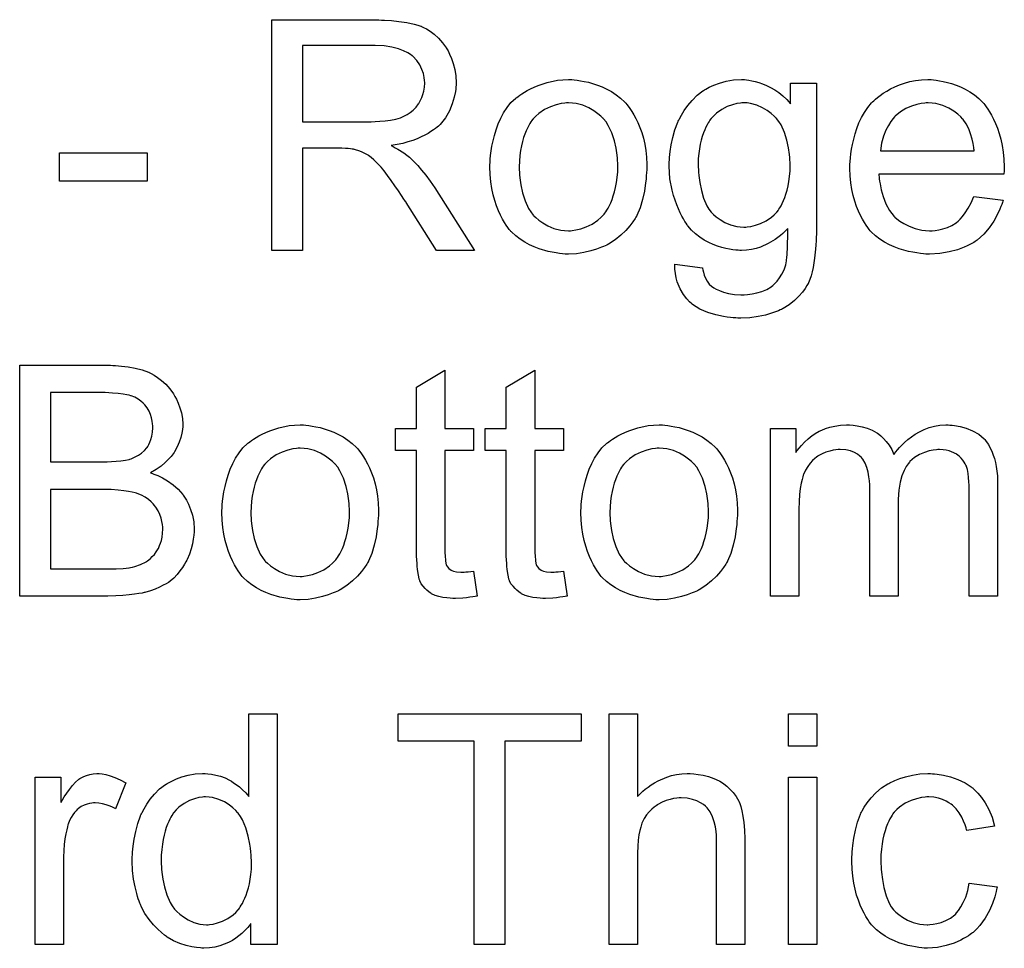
# Model space of a CAD drawing. Extents: x -1.3 to 9.2, y -4.6 to 3.5.
# Tile 190 of 215: x 5.006 to 5.347, y 1.5 to 1.823. Entities that reach past the tile are written whole.
import ezdxf

# ---------------------------------------------------------------- set-up
doc = ezdxf.new("R2010")
doc.units = 0
doc.layers.add('acc-ni-360-23-a_document', color=1, linetype='CONTINUOUS')

msp = doc.modelspace()

# ---------------------------------------------------------------- linework, layer by layer
at = {"layer": 'acc-ni-360-23-a_document', "color": 1}
for points in [[(5.131108, 1.822426), (5.13215, 1.822426), (5.134579, 1.822311), (5.137125, 1.821964), (5.139901, 1.821616), (5.142447, 1.821038), (5.14372, 1.820691), (5.144761, 1.820344), (5.144877, 1.820344), (5.144992, 1.820228), (5.145686, 1.819881), (5.146728, 1.819418), (5.148001, 1.818608), (5.149389, 1.817567), (5.150893, 1.816178), (5.152281, 1.814559), (5.15367, 1.812707), (5.15367, 1.812592), (5.153785, 1.812476), (5.154248, 1.811782), (5.154711, 1.810625), (5.155405, 1.809121), (5.155984, 1.807385), (5.156562, 1.805303), (5.156909, 1.803104), (5.157025, 1.800675), (5.157025, 1.800559), (5.157025, 1.800328), (5.157025, 1.799865), (5.156909, 1.799286), (5.156909, 1.798476), (5.156794, 1.797667), (5.156331, 1.7957), (5.155637, 1.793386), (5.154711, 1.790956), (5.153323, 1.788526), (5.152397, 1.787369), (5.151471, 1.786212), (5.151356, 1.786097), (5.15124, 1.785981), (5.150893, 1.785634), (5.15043, 1.785287), (5.149852, 1.784824), (5.149158, 1.784361), (5.148232, 1.783783), (5.147306, 1.783088), (5.146149, 1.78251), (5.144877, 1.781931), (5.143488, 1.781237), (5.141984, 1.780659), (5.140249, 1.780196), (5.138513, 1.779617), (5.136546, 1.77927), (5.134464, 1.778923), (5.134695, 1.778807), (5.135158, 1.778576), (5.135852, 1.778113), (5.136778, 1.77765), (5.13886, 1.776378), (5.139901, 1.775568), (5.140827, 1.774874), (5.141059, 1.774642), (5.141637, 1.774064), (5.142563, 1.773138), (5.14372, 1.771981), (5.144992, 1.770361), (5.146496, 1.768626), (5.148001, 1.766543), (5.14962, 1.764229), (5.163389, 1.742478), (5.150199, 1.742478), (5.13967, 1.759138), (5.13967, 1.759254), (5.139439, 1.759486), (5.139207, 1.759833), (5.13886, 1.760295), (5.13805, 1.761568), (5.137009, 1.763188), (5.135736, 1.764923), (5.134464, 1.766775), (5.133191, 1.76851), (5.132034, 1.77013), (5.131918, 1.770246), (5.131571, 1.770708), (5.130993, 1.771403), (5.130183, 1.772213), (5.128447, 1.773948), (5.127522, 1.774758), (5.126596, 1.775452), (5.12648, 1.775568), (5.126249, 1.775684), (5.125786, 1.775915), (5.125092, 1.776262), (5.124398, 1.776609), (5.123588, 1.776956), (5.121737, 1.777535), (5.121621, 1.777535), (5.12139, 1.77765), (5.120927, 1.77765), (5.120348, 1.777766), (5.119538, 1.777882), (5.118613, 1.777882), (5.11734, 1.777997), (5.103687, 1.777997), (5.103687, 1.742478), (5.093043, 1.742478), (5.093043, 1.822542), (5.130183, 1.822542), (5.131108, 1.822426)], [(5.12891, 1.813633), (5.103687, 1.813633), (5.103687, 1.787138), (5.127522, 1.787138), (5.12891, 1.787254), (5.13053, 1.787369), (5.132381, 1.787485), (5.134232, 1.787716), (5.136083, 1.788063), (5.137703, 1.788526), (5.137935, 1.788642), (5.138397, 1.788873), (5.139092, 1.78922), (5.140017, 1.789683), (5.141059, 1.790377), (5.1421, 1.791187), (5.143141, 1.792229), (5.143951, 1.793386), (5.144067, 1.793501), (5.144298, 1.793964), (5.144645, 1.794658), (5.145108, 1.795584), (5.145455, 1.796625), (5.145802, 1.797782), (5.146034, 1.799171), (5.146149, 1.800559), (5.146149, 1.800675), (5.146149, 1.80079), (5.146034, 1.801485), (5.145918, 1.802526), (5.145686, 1.803914), (5.145108, 1.805303), (5.144414, 1.806922), (5.143373, 1.808427), (5.141984, 1.809931), (5.141753, 1.810046), (5.141174, 1.810509), (5.140249, 1.811088), (5.138744, 1.811782), (5.137009, 1.812476), (5.134695, 1.813055), (5.132034, 1.813517), (5.12891, 1.813633)], [(5.197867, 1.801716), (5.198908, 1.8016), (5.200065, 1.801369), (5.201338, 1.801138), (5.202842, 1.800906), (5.205966, 1.799865), (5.207586, 1.799286), (5.209206, 1.798476), (5.210826, 1.797667), (5.212445, 1.796509), (5.213949, 1.795352), (5.215454, 1.793964), (5.215569, 1.793848), (5.215801, 1.793617), (5.216148, 1.793154), (5.216611, 1.792576), (5.217189, 1.791766), (5.217883, 1.790725), (5.218578, 1.789568), (5.219272, 1.788295), (5.219966, 1.786906), (5.22066, 1.785171), (5.221354, 1.783435), (5.221933, 1.781468), (5.222396, 1.779386), (5.222743, 1.777188), (5.222974, 1.774874), (5.22309, 1.772328), (5.22309, 1.772213), (5.22309, 1.771865), (5.22309, 1.771287), (5.22309, 1.770477), (5.222974, 1.769551), (5.222858, 1.768394), (5.222858, 1.767237), (5.222627, 1.765965), (5.22228, 1.763072), (5.221586, 1.76018), (5.220776, 1.757287), (5.219619, 1.754626), (5.219619, 1.75451), (5.219503, 1.754395), (5.219272, 1.754048), (5.21904, 1.753585), (5.21823, 1.752428), (5.217189, 1.751039), (5.215801, 1.74942), (5.214065, 1.7478), (5.212098, 1.74618), (5.209784, 1.744676), (5.209669, 1.744676), (5.209553, 1.74456), (5.209206, 1.744329), (5.208627, 1.744097), (5.208049, 1.743866), (5.207355, 1.743635), (5.205619, 1.74294), (5.203652, 1.742362), (5.201222, 1.741783), (5.198677, 1.741321), (5.1959, 1.741205), (5.194743, 1.741205), (5.193818, 1.741321), (5.192776, 1.741436), (5.191619, 1.741668), (5.190231, 1.741899), (5.188843, 1.74213), (5.185719, 1.743056), (5.183983, 1.74375), (5.182363, 1.744445), (5.180744, 1.74537), (5.179124, 1.746411), (5.17762, 1.747568), (5.176116, 1.748957), (5.176, 1.749072), (5.175769, 1.749304), (5.175421, 1.749767), (5.174959, 1.750461), (5.17438, 1.751271), (5.173802, 1.752196), (5.173107, 1.753353), (5.172413, 1.754742), (5.171719, 1.756246), (5.171025, 1.757981), (5.170446, 1.759833), (5.169868, 1.7618), (5.169405, 1.763998), (5.169058, 1.766312), (5.168827, 1.768857), (5.168711, 1.771518), (5.168711, 1.77175), (5.168711, 1.772213), (5.168827, 1.773022), (5.168827, 1.774179), (5.168942, 1.775452), (5.169174, 1.777072), (5.169405, 1.778692), (5.169868, 1.780543), (5.170331, 1.782394), (5.170909, 1.784361), (5.171603, 1.786444), (5.172529, 1.78841), (5.173454, 1.790262), (5.174727, 1.792113), (5.176, 1.793848), (5.17762, 1.795352), (5.177735, 1.795468), (5.177967, 1.795584), (5.17843, 1.795931), (5.179008, 1.796394), (5.179702, 1.796857), (5.180628, 1.797435), (5.181553, 1.798014), (5.182711, 1.798592), (5.183983, 1.799171), (5.185372, 1.799749), (5.188495, 1.80079), (5.192082, 1.8016), (5.193933, 1.801716), (5.1959, 1.801832), (5.197057, 1.801832), (5.197867, 1.801716)], [(5.257684, 1.801716), (5.258494, 1.8016), (5.259535, 1.801369), (5.260692, 1.801138), (5.261965, 1.800791), (5.263238, 1.800328), (5.264626, 1.799749), (5.266015, 1.799055), (5.267519, 1.798245), (5.268907, 1.79732), (5.270295, 1.796162), (5.271684, 1.79489), (5.272957, 1.793386), (5.272957, 1.800559), (5.281981, 1.800559), (5.281981, 1.750345), (5.281981, 1.75023), (5.281981, 1.749767), (5.281981, 1.749073), (5.281981, 1.748147), (5.281865, 1.747106), (5.281865, 1.745833), (5.28175, 1.744445), (5.281634, 1.74294), (5.281287, 1.739817), (5.280824, 1.736577), (5.280477, 1.735073), (5.28013, 1.733685), (5.279667, 1.732412), (5.279204, 1.731255), (5.279204, 1.731139), (5.279089, 1.731023), (5.278626, 1.730329), (5.278047, 1.729288), (5.277122, 1.728015), (5.275849, 1.726627), (5.274345, 1.725123), (5.272494, 1.723619), (5.270411, 1.722346), (5.270295, 1.722346), (5.27018, 1.72223), (5.269833, 1.721999), (5.26937, 1.721883), (5.268791, 1.721536), (5.268097, 1.721305), (5.266362, 1.720726), (5.264279, 1.720032), (5.261734, 1.719569), (5.258841, 1.719106), (5.255717, 1.718991), (5.254676, 1.718991), (5.253982, 1.719106), (5.253056, 1.719106), (5.252131, 1.719222), (5.250974, 1.719338), (5.249701, 1.719569), (5.24704, 1.720148), (5.244263, 1.720957), (5.241486, 1.722114), (5.238941, 1.723734), (5.238825, 1.72385), (5.238709, 1.723966), (5.237899, 1.72466), (5.236974, 1.725701), (5.235817, 1.727205), (5.23466, 1.729172), (5.233618, 1.731602), (5.233271, 1.73299), (5.23304, 1.734494), (5.232809, 1.735998), (5.232809, 1.737734), (5.242412, 1.736461), (5.242412, 1.73623), (5.242527, 1.735767), (5.242759, 1.734957), (5.24299, 1.733916), (5.243453, 1.732874), (5.244032, 1.731833), (5.244726, 1.730792), (5.245651, 1.729982), (5.245883, 1.729866), (5.246346, 1.729519), (5.247155, 1.729056), (5.248312, 1.728594), (5.249701, 1.728015), (5.251436, 1.727552), (5.253519, 1.727205), (5.255717, 1.72709), (5.256874, 1.72709), (5.258031, 1.727205), (5.259651, 1.727437), (5.261271, 1.727784), (5.263006, 1.728247), (5.264742, 1.728941), (5.266246, 1.729866), (5.266362, 1.729982), (5.266824, 1.730329), (5.267519, 1.731023), (5.268328, 1.731833), (5.269138, 1.73299), (5.269948, 1.734263), (5.270758, 1.735767), (5.271337, 1.737503), (5.271337, 1.737618), (5.271452, 1.738081), (5.271568, 1.739007), (5.271684, 1.740164), (5.2718, 1.740974), (5.2718, 1.741899), (5.271915, 1.74294), (5.271915, 1.744098), (5.271915, 1.74537), (5.272031, 1.746874), (5.272031, 1.748378), (5.272031, 1.750114), (5.271915, 1.749998), (5.271684, 1.749767), (5.271337, 1.74942), (5.270874, 1.748957), (5.270295, 1.748378), (5.269485, 1.747684), (5.26856, 1.74699), (5.267634, 1.746296), (5.265205, 1.744907), (5.262543, 1.743635), (5.261039, 1.743172), (5.25942, 1.742825), (5.257684, 1.742593), (5.255949, 1.742478), (5.25537, 1.742478), (5.254792, 1.742593), (5.253982, 1.742593), (5.25294, 1.742709), (5.251783, 1.74294), (5.250511, 1.743172), (5.249122, 1.743519), (5.247618, 1.743982), (5.246114, 1.74456), (5.24461, 1.745254), (5.24299, 1.746064), (5.241486, 1.747106), (5.239982, 1.748263), (5.238594, 1.749535), (5.237321, 1.751039), (5.237205, 1.751155), (5.23709, 1.751387), (5.236742, 1.751965), (5.23628, 1.752543), (5.235817, 1.753469), (5.235238, 1.754395), (5.23466, 1.755552), (5.234081, 1.75694), (5.233503, 1.758329), (5.232924, 1.759948), (5.232346, 1.761568), (5.231883, 1.763419), (5.231073, 1.767353), (5.230957, 1.769551), (5.230842, 1.77175), (5.230842, 1.771865), (5.230842, 1.772097), (5.230842, 1.77256), (5.230842, 1.773138), (5.230957, 1.773948), (5.230957, 1.774758), (5.231189, 1.776841), (5.231536, 1.779155), (5.232114, 1.7817), (5.232809, 1.784361), (5.23385, 1.787022), (5.23385, 1.787138), (5.233966, 1.787369), (5.234197, 1.787716), (5.234428, 1.788179), (5.235123, 1.789452), (5.236048, 1.791072), (5.237321, 1.792807), (5.238825, 1.794543), (5.24056, 1.796394), (5.242527, 1.797898), (5.242643, 1.797898), (5.242759, 1.798014), (5.243106, 1.798245), (5.243569, 1.798476), (5.244726, 1.799171), (5.246346, 1.799865), (5.248312, 1.800559), (5.250626, 1.801253), (5.253172, 1.801716), (5.255949, 1.801832), (5.25699, 1.801832), (5.257684, 1.801716)], [(5.322592, 1.801716), (5.323517, 1.8016), (5.324674, 1.801369), (5.325947, 1.801138), (5.327451, 1.800791), (5.32884, 1.800443), (5.330459, 1.799865), (5.331963, 1.799286), (5.333583, 1.798476), (5.335203, 1.797551), (5.336823, 1.79651), (5.338327, 1.795237), (5.339715, 1.793849), (5.339831, 1.793733), (5.340062, 1.793501), (5.34041, 1.793039), (5.340872, 1.792344), (5.341451, 1.791534), (5.342029, 1.790609), (5.342724, 1.789452), (5.343418, 1.788063), (5.344112, 1.786559), (5.344806, 1.78494), (5.345385, 1.783088), (5.345963, 1.781121), (5.346426, 1.778923), (5.346773, 1.776609), (5.347005, 1.774179), (5.34712, 1.771518), (5.34712, 1.771403), (5.34712, 1.77094), (5.34712, 1.77013), (5.347005, 1.768973), (5.303617, 1.768973), (5.303617, 1.768857), (5.303617, 1.76851), (5.303733, 1.768047), (5.303733, 1.767353), (5.303848, 1.766543), (5.30408, 1.765618), (5.304427, 1.763535), (5.305121, 1.761221), (5.306047, 1.758676), (5.307319, 1.756362), (5.308939, 1.754279), (5.309055, 1.754279), (5.309171, 1.754048), (5.309865, 1.753469), (5.310906, 1.752659), (5.312294, 1.751849), (5.314146, 1.750924), (5.316228, 1.750114), (5.318542, 1.749535), (5.319815, 1.74942), (5.321203, 1.749304), (5.322129, 1.749304), (5.32317, 1.74942), (5.324443, 1.749651), (5.325831, 1.749998), (5.327451, 1.750461), (5.328955, 1.751155), (5.330459, 1.752081), (5.330575, 1.752197), (5.331154, 1.752659), (5.331848, 1.753353), (5.332658, 1.754279), (5.333583, 1.755552), (5.334625, 1.757172), (5.335666, 1.759023), (5.336592, 1.761221), (5.346773, 1.759948), (5.346773, 1.759833), (5.346657, 1.759601), (5.346542, 1.759139), (5.34631, 1.758444), (5.345963, 1.75775), (5.345616, 1.756824), (5.34469, 1.754858), (5.343533, 1.752659), (5.341914, 1.750345), (5.340062, 1.748147), (5.337748, 1.746064), (5.337633, 1.746064), (5.337401, 1.745833), (5.337054, 1.745602), (5.336592, 1.745255), (5.335897, 1.744907), (5.335203, 1.74456), (5.334278, 1.744098), (5.333236, 1.743635), (5.332079, 1.743172), (5.330922, 1.742709), (5.32803, 1.742015), (5.32479, 1.741436), (5.321203, 1.741205), (5.319931, 1.741205), (5.319121, 1.741321), (5.318079, 1.741436), (5.316807, 1.741668), (5.315418, 1.741899), (5.313914, 1.742131), (5.310675, 1.743056), (5.308939, 1.74375), (5.307319, 1.744445), (5.305584, 1.74537), (5.303964, 1.746411), (5.30246, 1.747569), (5.300956, 1.748957), (5.30084, 1.749073), (5.300609, 1.749304), (5.300262, 1.749767), (5.299799, 1.750461), (5.29922, 1.751271), (5.298642, 1.752197), (5.297948, 1.753353), (5.297253, 1.754626), (5.296559, 1.75613), (5.295865, 1.75775), (5.295287, 1.759601), (5.294708, 1.761568), (5.294245, 1.763651), (5.293898, 1.765965), (5.293667, 1.768395), (5.293551, 1.77094), (5.293551, 1.771056), (5.293551, 1.771634), (5.293551, 1.772328), (5.293667, 1.77337), (5.293783, 1.774642), (5.293898, 1.776031), (5.29413, 1.77765), (5.294477, 1.77927), (5.295402, 1.782973), (5.295981, 1.784824), (5.296675, 1.786791), (5.297601, 1.788642), (5.298642, 1.790378), (5.299799, 1.792113), (5.301072, 1.793733), (5.301187, 1.793849), (5.301419, 1.79408), (5.301882, 1.794427), (5.30246, 1.795005), (5.303154, 1.795584), (5.30408, 1.796278), (5.305121, 1.797088), (5.306394, 1.797782), (5.307667, 1.798592), (5.309171, 1.799286), (5.31079, 1.799981), (5.312526, 1.800559), (5.314377, 1.801138), (5.316344, 1.801485), (5.318427, 1.801716), (5.320625, 1.801832), (5.321782, 1.801832), (5.322592, 1.801716)], [(5.1959, 1.793733), (5.195206, 1.793733), (5.194628, 1.793617), (5.193355, 1.793501), (5.191619, 1.793039), (5.189653, 1.792344), (5.18757, 1.791419), (5.185603, 1.79003), (5.184562, 1.789105), (5.183636, 1.788179), (5.183636, 1.788063), (5.183405, 1.787948), (5.183173, 1.787601), (5.182826, 1.787138), (5.182479, 1.786559), (5.182132, 1.785865), (5.181669, 1.784939), (5.181206, 1.784014), (5.180744, 1.782857), (5.180281, 1.7817), (5.179934, 1.780312), (5.179587, 1.778807), (5.179239, 1.777188), (5.179008, 1.775452), (5.178892, 1.773485), (5.178777, 1.771518), (5.178777, 1.771403), (5.178777, 1.771055), (5.178777, 1.770477), (5.178892, 1.769667), (5.178892, 1.768742), (5.179008, 1.7677), (5.179355, 1.765271), (5.179934, 1.762494), (5.180859, 1.759717), (5.182016, 1.757056), (5.182826, 1.755899), (5.183636, 1.754742), (5.183752, 1.754742), (5.183868, 1.75451), (5.184562, 1.753932), (5.185603, 1.753006), (5.186991, 1.752081), (5.188727, 1.751039), (5.19081, 1.750114), (5.193239, 1.749535), (5.194512, 1.74942), (5.1959, 1.749304), (5.196595, 1.749304), (5.197173, 1.74942), (5.198446, 1.749651), (5.200181, 1.749998), (5.202032, 1.750692), (5.204115, 1.751618), (5.206082, 1.753006), (5.207123, 1.753932), (5.208049, 1.754858), (5.208164, 1.754973), (5.20828, 1.755089), (5.208512, 1.755436), (5.208859, 1.755899), (5.209206, 1.756477), (5.209669, 1.757171), (5.210131, 1.758097), (5.210594, 1.759023), (5.211057, 1.76018), (5.211404, 1.761452), (5.211867, 1.762841), (5.212214, 1.764345), (5.212561, 1.76608), (5.212792, 1.767816), (5.213024, 1.769783), (5.213024, 1.771865), (5.213024, 1.771981), (5.213024, 1.772328), (5.213024, 1.772907), (5.212908, 1.773601), (5.212908, 1.774526), (5.212792, 1.775568), (5.212445, 1.777997), (5.211867, 1.780543), (5.210941, 1.78332), (5.209669, 1.785865), (5.208974, 1.787138), (5.208049, 1.788179), (5.208049, 1.788295), (5.207817, 1.78841), (5.207123, 1.789105), (5.206082, 1.789915), (5.204694, 1.790956), (5.202958, 1.791997), (5.200875, 1.792923), (5.198561, 1.793501), (5.197289, 1.793617), (5.1959, 1.793733)], [(5.257916, 1.793733), (5.256064, 1.793733), (5.255601, 1.793617), (5.254329, 1.793501), (5.252825, 1.793039), (5.250974, 1.79246), (5.249122, 1.791419), (5.247271, 1.790146), (5.246346, 1.78922), (5.24542, 1.788295), (5.24542, 1.788179), (5.245189, 1.788063), (5.244957, 1.787716), (5.244726, 1.787254), (5.244379, 1.786791), (5.244032, 1.786097), (5.243569, 1.785287), (5.243222, 1.784361), (5.242759, 1.78332), (5.242296, 1.782047), (5.241949, 1.780774), (5.241602, 1.779386), (5.24137, 1.777766), (5.241139, 1.776146), (5.240908, 1.774411), (5.240908, 1.772444), (5.240908, 1.772328), (5.240908, 1.771981), (5.240908, 1.771403), (5.241023, 1.770593), (5.241023, 1.769667), (5.241139, 1.76851), (5.241486, 1.76608), (5.242065, 1.763304), (5.242759, 1.760642), (5.243916, 1.757981), (5.24461, 1.756824), (5.24542, 1.755783), (5.245651, 1.755552), (5.24623, 1.754973), (5.247155, 1.754163), (5.248544, 1.753238), (5.250164, 1.752196), (5.252131, 1.751387), (5.254329, 1.750808), (5.255486, 1.750692), (5.256758, 1.750577), (5.257453, 1.750577), (5.257916, 1.750692), (5.259188, 1.750808), (5.260808, 1.751271), (5.262543, 1.751849), (5.26451, 1.752775), (5.266362, 1.754048), (5.267287, 1.754858), (5.268213, 1.755783), (5.268213, 1.755899), (5.268444, 1.756015), (5.268676, 1.756362), (5.268907, 1.756824), (5.269254, 1.757287), (5.269717, 1.757982), (5.270064, 1.758791), (5.270527, 1.759833), (5.27099, 1.760874), (5.271337, 1.762031), (5.2718, 1.763419), (5.272147, 1.764924), (5.272378, 1.766428), (5.272609, 1.768163), (5.272841, 1.77013), (5.272841, 1.772097), (5.272841, 1.772213), (5.272841, 1.77256), (5.272841, 1.773138), (5.272725, 1.773832), (5.272725, 1.774758), (5.272609, 1.775799), (5.272262, 1.778113), (5.271684, 1.780774), (5.270874, 1.783436), (5.269717, 1.786097), (5.268907, 1.787254), (5.268097, 1.788295), (5.268097, 1.788411), (5.267866, 1.788526), (5.267287, 1.789105), (5.266246, 1.79003), (5.264858, 1.791072), (5.263238, 1.791997), (5.261271, 1.792923), (5.259073, 1.793501), (5.257916, 1.793733)], [(5.320741, 1.793733), (5.320046, 1.793733), (5.319584, 1.793617), (5.318311, 1.793501), (5.316807, 1.793154), (5.314956, 1.792576), (5.312989, 1.791766), (5.311137, 1.790609), (5.309286, 1.789105), (5.309055, 1.788873), (5.308592, 1.788295), (5.307782, 1.787254), (5.306972, 1.785865), (5.306047, 1.784245), (5.305237, 1.782163), (5.304543, 1.779733), (5.304195, 1.777072), (5.336707, 1.777072), (5.336707, 1.777188), (5.336707, 1.777419), (5.336592, 1.777766), (5.336592, 1.778229), (5.33636, 1.779617), (5.336013, 1.781121), (5.335435, 1.782973), (5.334856, 1.784708), (5.33393, 1.786444), (5.332889, 1.787948), (5.332889, 1.788063), (5.332658, 1.788179), (5.332079, 1.788873), (5.331038, 1.789799), (5.32965, 1.79084), (5.327914, 1.791882), (5.325831, 1.792807), (5.323402, 1.793501), (5.322129, 1.793617), (5.320741, 1.793733)], [(5.049771, 1.766543), (5.019342, 1.766543), (5.019342, 1.776378), (5.049771, 1.776378), (5.049771, 1.766543)], [(5.037854, 1.702515), (5.03878, 1.702515), (5.040862, 1.702283), (5.043176, 1.702052), (5.045606, 1.701589), (5.048036, 1.701011), (5.050234, 1.700201), (5.05035, 1.700201), (5.050465, 1.700085), (5.05116, 1.699738), (5.052201, 1.699159), (5.053358, 1.69835), (5.054746, 1.697308), (5.05625, 1.696036), (5.057639, 1.694416), (5.058912, 1.69268), (5.059027, 1.692449), (5.059374, 1.691755), (5.059953, 1.690829), (5.060531, 1.689441), (5.06111, 1.687821), (5.061688, 1.686085), (5.062035, 1.684119), (5.062151, 1.682152), (5.062151, 1.68192), (5.062151, 1.681342), (5.062035, 1.6803), (5.061804, 1.679028), (5.061457, 1.677524), (5.060878, 1.675904), (5.060184, 1.674284), (5.059259, 1.672549), (5.059143, 1.672317), (5.058796, 1.671854), (5.058102, 1.670929), (5.057176, 1.670003), (5.056019, 1.668846), (5.054631, 1.667573), (5.052895, 1.666416), (5.050928, 1.665259), (5.051044, 1.665259), (5.051275, 1.665144), (5.051622, 1.665028), (5.052085, 1.664797), (5.053474, 1.664334), (5.055093, 1.663524), (5.056829, 1.662483), (5.058796, 1.66121), (5.060531, 1.659706), (5.062151, 1.657855), (5.062267, 1.657623), (5.06273, 1.656929), (5.063424, 1.655888), (5.064118, 1.654499), (5.064812, 1.652648), (5.065506, 1.650681), (5.065969, 1.648367), (5.066085, 1.645822), (5.066085, 1.645706), (5.066085, 1.64559), (5.066085, 1.644896), (5.065969, 1.643739), (5.065738, 1.642351), (5.065506, 1.640731), (5.065044, 1.638995), (5.064465, 1.637144), (5.063655, 1.635293), (5.063539, 1.635062), (5.063192, 1.634483), (5.06273, 1.633673), (5.062035, 1.632516), (5.06111, 1.631359), (5.060184, 1.630087), (5.059027, 1.628814), (5.057755, 1.627773), (5.057639, 1.627657), (5.057176, 1.62731), (5.056366, 1.626847), (5.055325, 1.626384), (5.054052, 1.62569), (5.052548, 1.624996), (5.050928, 1.624417), (5.048961, 1.623839), (5.04873, 1.623839), (5.048036, 1.623607), (5.046879, 1.623492), (5.045375, 1.62326), (5.043523, 1.623029), (5.041325, 1.622797), (5.038895, 1.622682), (5.036119, 1.622566), (5.005574, 1.622566), (5.005574, 1.70263), (5.037044, 1.70263), (5.037854, 1.702515)], [(5.153091, 1.680648), (5.163042, 1.680648), (5.163042, 1.673011), (5.153091, 1.673011), (5.153091, 1.63888), (5.153091, 1.638648), (5.153091, 1.638186), (5.153091, 1.637491), (5.153207, 1.636681), (5.153323, 1.63483), (5.153438, 1.63402), (5.153554, 1.633442), (5.15367, 1.63321), (5.154017, 1.632748), (5.15448, 1.632169), (5.15529, 1.631591), (5.155521, 1.631475), (5.1561, 1.631244), (5.157141, 1.631012), (5.158645, 1.630897), (5.159802, 1.630897), (5.16038, 1.631012), (5.16119, 1.631012), (5.162116, 1.631128), (5.163042, 1.631244), (5.164314, 1.622566), (5.164083, 1.622566), (5.16362, 1.62245), (5.16281, 1.622335), (5.161769, 1.622219), (5.160612, 1.621988), (5.159339, 1.621872), (5.156794, 1.621756), (5.155868, 1.621756), (5.154943, 1.621872), (5.153785, 1.621988), (5.152397, 1.622103), (5.151009, 1.62245), (5.149736, 1.622797), (5.148463, 1.623376), (5.148348, 1.623492), (5.148001, 1.623723), (5.147538, 1.62407), (5.146843, 1.624649), (5.146265, 1.625227), (5.145571, 1.626037), (5.144877, 1.626847), (5.144414, 1.627888), (5.144414, 1.628004), (5.144182, 1.628467), (5.144067, 1.629277), (5.143835, 1.630434), (5.143604, 1.631938), (5.143488, 1.632863), (5.143488, 1.633905), (5.143373, 1.635177), (5.143257, 1.63645), (5.143257, 1.637839), (5.143257, 1.639458), (5.143257, 1.673011), (5.135968, 1.673011), (5.135968, 1.680648), (5.143257, 1.680648), (5.143257, 1.694994), (5.153091, 1.700895), (5.153091, 1.680648)], [(5.184215, 1.680648), (5.194165, 1.680648), (5.194165, 1.673011), (5.184215, 1.673011), (5.184215, 1.63888), (5.184215, 1.638648), (5.184215, 1.638186), (5.184215, 1.637491), (5.18433, 1.636681), (5.184446, 1.63483), (5.184562, 1.63402), (5.184677, 1.633442), (5.184793, 1.63321), (5.18514, 1.632748), (5.185603, 1.632169), (5.186413, 1.631591), (5.186644, 1.631475), (5.187223, 1.631244), (5.188264, 1.631012), (5.189768, 1.630897), (5.190925, 1.630897), (5.191504, 1.631012), (5.192314, 1.631012), (5.193239, 1.631128), (5.194165, 1.631244), (5.195438, 1.622566), (5.195206, 1.622566), (5.194743, 1.62245), (5.193933, 1.622335), (5.192892, 1.622219), (5.191735, 1.621988), (5.190462, 1.621872), (5.187917, 1.621756), (5.186991, 1.621756), (5.186066, 1.621872), (5.184909, 1.621988), (5.18352, 1.622103), (5.182132, 1.62245), (5.180859, 1.622797), (5.179587, 1.623376), (5.179471, 1.623492), (5.179124, 1.623723), (5.178661, 1.62407), (5.177967, 1.624649), (5.177388, 1.625227), (5.176694, 1.626037), (5.176, 1.626847), (5.175537, 1.627888), (5.175537, 1.628004), (5.175306, 1.628467), (5.17519, 1.629277), (5.174959, 1.630434), (5.174727, 1.631938), (5.174611, 1.632863), (5.174611, 1.633905), (5.174496, 1.635177), (5.17438, 1.63645), (5.17438, 1.637839), (5.17438, 1.639458), (5.17438, 1.673011), (5.167091, 1.673011), (5.167091, 1.680648), (5.17438, 1.680648), (5.17438, 1.694994), (5.184215, 1.700895), (5.184215, 1.680648)], [(5.035193, 1.693143), (5.016218, 1.693143), (5.016218, 1.669078), (5.035887, 1.669078), (5.037391, 1.669193), (5.039011, 1.669309), (5.040631, 1.669425), (5.042251, 1.669656), (5.043523, 1.669887), (5.043755, 1.670003), (5.044218, 1.670119), (5.044912, 1.670466), (5.045837, 1.670929), (5.046763, 1.671391), (5.047804, 1.672086), (5.048846, 1.673011), (5.049655, 1.673937), (5.049771, 1.674053), (5.050003, 1.6744), (5.05035, 1.675094), (5.050697, 1.675904), (5.051044, 1.676829), (5.051391, 1.677986), (5.051622, 1.679375), (5.051738, 1.680879), (5.051738, 1.68111), (5.051738, 1.681573), (5.051622, 1.682267), (5.051507, 1.683193), (5.051275, 1.68435), (5.050928, 1.685507), (5.050465, 1.686664), (5.049771, 1.687821), (5.049655, 1.687937), (5.049424, 1.688284), (5.048961, 1.688862), (5.048383, 1.689441), (5.047573, 1.690135), (5.046647, 1.690829), (5.04549, 1.691523), (5.044218, 1.691986), (5.044102, 1.691986), (5.043523, 1.692217), (5.042713, 1.692333), (5.041441, 1.692565), (5.039705, 1.692796), (5.037738, 1.692912), (5.035193, 1.693143)], [(5.104844, 1.681804), (5.105886, 1.681689), (5.107043, 1.681457), (5.108315, 1.681226), (5.109819, 1.680995), (5.112943, 1.679953), (5.114563, 1.679375), (5.116183, 1.678565), (5.117803, 1.677755), (5.119423, 1.676598), (5.120927, 1.675441), (5.122431, 1.674053), (5.122547, 1.673937), (5.122778, 1.673706), (5.123125, 1.673243), (5.123588, 1.672664), (5.124166, 1.671854), (5.12486, 1.670813), (5.125555, 1.669656), (5.126249, 1.668383), (5.126943, 1.666995), (5.127637, 1.665259), (5.128332, 1.663524), (5.12891, 1.661557), (5.129373, 1.659474), (5.12972, 1.657276), (5.129951, 1.654962), (5.130067, 1.652417), (5.130067, 1.652301), (5.130067, 1.651954), (5.130067, 1.651375), (5.130067, 1.650565), (5.129951, 1.64964), (5.129836, 1.648483), (5.129836, 1.647326), (5.129604, 1.646053), (5.129257, 1.643161), (5.128563, 1.640268), (5.127753, 1.637376), (5.126596, 1.634715), (5.126596, 1.634599), (5.12648, 1.634483), (5.126249, 1.634136), (5.126017, 1.633673), (5.125208, 1.632516), (5.124166, 1.631128), (5.122778, 1.629508), (5.121042, 1.627888), (5.119075, 1.626268), (5.116761, 1.624764), (5.116646, 1.624764), (5.11653, 1.624649), (5.116183, 1.624417), (5.115605, 1.624186), (5.115026, 1.623955), (5.114332, 1.623723), (5.112596, 1.623029), (5.110629, 1.62245), (5.1082, 1.621872), (5.105654, 1.621409), (5.102877, 1.621293), (5.101721, 1.621293), (5.100795, 1.621409), (5.099754, 1.621525), (5.098597, 1.621756), (5.097208, 1.621988), (5.09582, 1.622219), (5.092696, 1.623145), (5.09096, 1.623839), (5.089341, 1.624533), (5.087721, 1.625459), (5.086101, 1.6265), (5.084597, 1.627657), (5.083093, 1.629045), (5.082977, 1.629161), (5.082746, 1.629392), (5.082399, 1.629855), (5.081936, 1.630549), (5.081357, 1.631359), (5.080779, 1.632285), (5.080085, 1.633442), (5.07939, 1.63483), (5.078696, 1.636334), (5.078002, 1.63807), (5.077423, 1.639921), (5.076845, 1.641888), (5.076382, 1.644086), (5.076035, 1.6464), (5.075804, 1.648946), (5.075688, 1.651607), (5.075688, 1.651838), (5.075688, 1.652301), (5.075804, 1.653111), (5.075804, 1.654268), (5.075919, 1.655541), (5.076151, 1.65716), (5.076382, 1.65878), (5.076845, 1.660631), (5.077308, 1.662483), (5.077886, 1.664449), (5.078581, 1.666532), (5.079506, 1.668499), (5.080432, 1.67035), (5.081704, 1.672201), (5.082977, 1.673937), (5.084597, 1.675441), (5.084713, 1.675557), (5.084944, 1.675672), (5.085407, 1.67602), (5.085985, 1.676482), (5.08668, 1.676945), (5.087605, 1.677524), (5.088531, 1.678102), (5.089688, 1.678681), (5.09096, 1.679259), (5.092349, 1.679838), (5.095473, 1.680879), (5.099059, 1.681689), (5.100911, 1.681804), (5.102877, 1.68192), (5.104034, 1.68192), (5.104844, 1.681804)], [(5.229338, 1.681804), (5.230379, 1.681689), (5.231536, 1.681457), (5.232809, 1.681226), (5.234313, 1.680995), (5.237437, 1.679953), (5.239056, 1.679375), (5.240676, 1.678565), (5.242296, 1.677755), (5.243916, 1.676598), (5.24542, 1.675441), (5.246924, 1.674053), (5.24704, 1.673937), (5.247271, 1.673706), (5.247618, 1.673243), (5.248081, 1.672664), (5.248659, 1.671854), (5.249354, 1.670813), (5.250048, 1.669656), (5.250742, 1.668383), (5.251436, 1.666995), (5.252131, 1.665259), (5.252825, 1.663524), (5.253403, 1.661557), (5.253866, 1.659474), (5.254213, 1.657276), (5.254444, 1.654962), (5.25456, 1.652417), (5.25456, 1.652301), (5.25456, 1.651954), (5.25456, 1.651375), (5.25456, 1.650565), (5.254444, 1.64964), (5.254329, 1.648483), (5.254329, 1.647326), (5.254097, 1.646053), (5.25375, 1.643161), (5.253056, 1.640268), (5.252246, 1.637376), (5.251089, 1.634715), (5.251089, 1.634599), (5.250974, 1.634483), (5.250742, 1.634136), (5.250511, 1.633673), (5.249701, 1.632516), (5.248659, 1.631128), (5.247271, 1.629508), (5.245536, 1.627888), (5.243569, 1.626268), (5.241255, 1.624764), (5.241139, 1.624764), (5.241023, 1.624649), (5.240676, 1.624417), (5.240098, 1.624186), (5.239519, 1.623955), (5.238825, 1.623723), (5.23709, 1.623029), (5.235123, 1.62245), (5.232693, 1.621872), (5.230148, 1.621409), (5.227371, 1.621293), (5.226214, 1.621293), (5.225288, 1.621409), (5.224247, 1.621525), (5.22309, 1.621756), (5.221701, 1.621988), (5.220313, 1.622219), (5.217189, 1.623145), (5.215454, 1.623839), (5.213834, 1.624533), (5.212214, 1.625459), (5.210594, 1.6265), (5.20909, 1.627657), (5.207586, 1.629045), (5.20747, 1.629161), (5.207239, 1.629392), (5.206892, 1.629855), (5.206429, 1.630549), (5.20585, 1.631359), (5.205272, 1.632285), (5.204578, 1.633442), (5.203884, 1.63483), (5.203189, 1.636334), (5.202495, 1.63807), (5.201917, 1.639921), (5.201338, 1.641888), (5.200875, 1.644086), (5.200528, 1.6464), (5.200297, 1.648946), (5.200181, 1.651607), (5.200181, 1.651838), (5.200181, 1.652301), (5.200297, 1.653111), (5.200297, 1.654268), (5.200413, 1.655541), (5.200644, 1.65716), (5.200875, 1.65878), (5.201338, 1.660631), (5.201801, 1.662483), (5.20238, 1.664449), (5.203074, 1.666532), (5.203999, 1.668499), (5.204925, 1.67035), (5.206198, 1.672201), (5.20747, 1.673937), (5.20909, 1.675441), (5.209206, 1.675557), (5.209437, 1.675672), (5.2099, 1.67602), (5.210479, 1.676482), (5.211173, 1.676945), (5.212098, 1.677524), (5.213024, 1.678102), (5.214181, 1.678681), (5.215454, 1.679259), (5.216842, 1.679838), (5.219966, 1.680879), (5.223553, 1.681689), (5.225404, 1.681804), (5.227371, 1.68192), (5.228528, 1.68192), (5.229338, 1.681804)], [(5.328261, 1.681805), (5.329071, 1.681805), (5.329881, 1.681689), (5.331848, 1.681342), (5.33393, 1.680763), (5.336129, 1.679838), (5.338327, 1.678681), (5.340178, 1.677061), (5.34041, 1.67683), (5.340872, 1.676135), (5.341682, 1.675094), (5.342029, 1.674284), (5.342492, 1.673474), (5.342955, 1.672433), (5.343302, 1.671392), (5.343765, 1.670235), (5.344112, 1.668846), (5.344343, 1.667458), (5.344575, 1.665838), (5.344806, 1.664218), (5.344806, 1.662367), (5.344806, 1.622566), (5.334972, 1.622566), (5.334972, 1.659012), (5.334972, 1.659127), (5.334972, 1.659243), (5.334972, 1.659937), (5.334972, 1.660979), (5.334856, 1.662251), (5.33474, 1.66364), (5.334625, 1.665028), (5.334393, 1.666417), (5.334046, 1.667458), (5.334046, 1.667573), (5.333815, 1.667921), (5.333583, 1.668383), (5.333236, 1.668962), (5.332773, 1.669656), (5.332195, 1.67035), (5.331501, 1.671044), (5.330575, 1.671739), (5.330459, 1.671854), (5.330112, 1.67197), (5.32965, 1.672201), (5.32884, 1.672549), (5.32803, 1.672896), (5.326988, 1.673127), (5.325947, 1.673243), (5.324674, 1.673359), (5.324096, 1.673359), (5.323633, 1.673243), (5.322476, 1.673127), (5.321088, 1.672896), (5.319468, 1.672317), (5.317732, 1.671623), (5.315997, 1.670582), (5.314377, 1.669193), (5.314261, 1.668962), (5.313799, 1.668383), (5.313104, 1.667458), (5.31241, 1.666069), (5.3116, 1.664218), (5.311022, 1.66202), (5.310559, 1.659359), (5.310328, 1.656235), (5.310328, 1.622566), (5.300493, 1.622566), (5.300493, 1.660169), (5.300493, 1.660284), (5.300493, 1.660516), (5.300493, 1.660747), (5.300493, 1.66121), (5.300377, 1.662483), (5.300146, 1.663871), (5.299915, 1.665491), (5.299452, 1.667111), (5.298873, 1.668615), (5.298063, 1.670003), (5.297948, 1.670119), (5.297601, 1.670582), (5.297022, 1.671044), (5.296212, 1.671739), (5.295171, 1.672317), (5.293783, 1.672896), (5.292163, 1.673243), (5.290196, 1.673359), (5.289502, 1.673359), (5.288692, 1.673243), (5.287766, 1.673127), (5.286609, 1.67278), (5.285221, 1.672433), (5.283948, 1.671854), (5.28256, 1.67116), (5.282444, 1.671044), (5.281981, 1.670697), (5.281403, 1.670235), (5.280593, 1.66954), (5.279783, 1.668615), (5.278973, 1.667458), (5.278163, 1.666185), (5.277469, 1.664681), (5.277353, 1.66445), (5.277237, 1.663871), (5.277006, 1.662946), (5.276659, 1.661673), (5.276312, 1.659937), (5.27608, 1.657855), (5.275965, 1.655425), (5.275849, 1.652648), (5.275849, 1.622566), (5.266015, 1.622566), (5.266015, 1.680648), (5.274808, 1.680648), (5.274808, 1.672317), (5.274923, 1.672549), (5.27527, 1.673011), (5.275965, 1.673821), (5.276775, 1.674747), (5.277816, 1.675904), (5.279089, 1.677061), (5.280477, 1.678218), (5.282097, 1.679259), (5.282328, 1.679375), (5.282907, 1.679722), (5.283832, 1.680069), (5.285105, 1.680648), (5.286609, 1.68111), (5.288345, 1.681457), (5.290311, 1.681805), (5.292394, 1.68192), (5.293435, 1.68192), (5.294708, 1.681805), (5.296096, 1.681573), (5.297832, 1.681226), (5.299568, 1.680763), (5.301303, 1.680069), (5.302923, 1.679143), (5.303154, 1.679028), (5.303617, 1.678681), (5.304311, 1.678102), (5.305237, 1.677177), (5.306162, 1.676135), (5.307204, 1.674863), (5.308129, 1.673359), (5.308824, 1.671623), (5.308939, 1.671739), (5.309171, 1.672086), (5.309518, 1.672549), (5.310096, 1.673243), (5.31079, 1.674053), (5.3116, 1.674863), (5.312526, 1.675788), (5.313683, 1.67683), (5.314956, 1.677755), (5.316228, 1.678681), (5.317732, 1.679491), (5.319352, 1.680301), (5.321088, 1.680995), (5.322939, 1.681457), (5.32479, 1.681805), (5.326873, 1.68192), (5.327683, 1.68192), (5.328261, 1.681805)], [(5.102877, 1.673821), (5.102183, 1.673821), (5.101605, 1.673706), (5.100332, 1.67359), (5.098597, 1.673127), (5.09663, 1.672433), (5.094547, 1.671507), (5.09258, 1.670119), (5.091539, 1.669193), (5.090613, 1.668268), (5.090613, 1.668152), (5.090382, 1.668036), (5.09015, 1.667689), (5.089803, 1.667226), (5.089456, 1.666648), (5.089109, 1.665954), (5.088646, 1.665028), (5.088184, 1.664102), (5.087721, 1.662945), (5.087258, 1.661788), (5.086911, 1.6604), (5.086564, 1.658896), (5.086217, 1.657276), (5.085985, 1.655541), (5.08587, 1.653574), (5.085754, 1.651607), (5.085754, 1.651491), (5.085754, 1.651144), (5.085754, 1.650565), (5.08587, 1.649756), (5.08587, 1.64883), (5.085985, 1.647789), (5.086332, 1.645359), (5.086911, 1.642582), (5.087837, 1.639805), (5.088993, 1.637144), (5.089803, 1.635987), (5.090613, 1.63483), (5.090729, 1.63483), (5.090845, 1.634599), (5.091539, 1.63402), (5.09258, 1.633095), (5.093969, 1.632169), (5.095704, 1.631128), (5.097787, 1.630202), (5.100216, 1.629624), (5.101489, 1.629508), (5.102877, 1.629392), (5.103572, 1.629392), (5.10415, 1.629508), (5.105423, 1.629739), (5.107158, 1.630087), (5.10901, 1.630781), (5.111092, 1.631706), (5.113059, 1.633095), (5.1141, 1.63402), (5.115026, 1.634946), (5.115142, 1.635062), (5.115257, 1.635177), (5.115489, 1.635524), (5.115836, 1.635987), (5.116183, 1.636566), (5.116646, 1.63726), (5.117109, 1.638186), (5.117571, 1.639111), (5.118034, 1.640268), (5.118381, 1.641541), (5.118844, 1.642929), (5.119191, 1.644433), (5.119538, 1.646169), (5.11977, 1.647904), (5.120001, 1.649871), (5.120001, 1.651954), (5.120001, 1.65207), (5.120001, 1.652417), (5.120001, 1.652995), (5.119885, 1.653689), (5.119885, 1.654615), (5.11977, 1.655656), (5.119423, 1.658086), (5.118844, 1.660631), (5.117918, 1.663408), (5.116646, 1.665954), (5.115952, 1.667226), (5.115026, 1.668268), (5.115026, 1.668383), (5.114795, 1.668499), (5.1141, 1.669193), (5.113059, 1.670003), (5.111671, 1.671044), (5.109935, 1.672086), (5.107853, 1.673011), (5.105539, 1.67359), (5.104266, 1.673706), (5.102877, 1.673821)], [(5.227371, 1.673821), (5.226676, 1.673821), (5.226098, 1.673706), (5.224825, 1.67359), (5.22309, 1.673127), (5.221123, 1.672433), (5.21904, 1.671507), (5.217073, 1.670119), (5.216032, 1.669193), (5.215106, 1.668268), (5.215106, 1.668152), (5.214875, 1.668036), (5.214644, 1.667689), (5.214297, 1.667226), (5.213949, 1.666648), (5.213602, 1.665954), (5.21314, 1.665028), (5.212677, 1.664102), (5.212214, 1.662945), (5.211751, 1.661788), (5.211404, 1.6604), (5.211057, 1.658896), (5.21071, 1.657276), (5.210479, 1.655541), (5.210363, 1.653574), (5.210247, 1.651607), (5.210247, 1.651491), (5.210247, 1.651144), (5.210247, 1.650565), (5.210363, 1.649756), (5.210363, 1.64883), (5.210479, 1.647789), (5.210826, 1.645359), (5.211404, 1.642582), (5.21233, 1.639805), (5.213487, 1.637144), (5.214297, 1.635987), (5.215106, 1.63483), (5.215222, 1.63483), (5.215338, 1.634599), (5.216032, 1.63402), (5.217073, 1.633095), (5.218462, 1.632169), (5.220197, 1.631128), (5.22228, 1.630202), (5.22471, 1.629624), (5.225982, 1.629508), (5.227371, 1.629392), (5.228065, 1.629392), (5.228643, 1.629508), (5.229916, 1.629739), (5.231652, 1.630087), (5.233503, 1.630781), (5.235585, 1.631706), (5.237552, 1.633095), (5.238594, 1.63402), (5.239519, 1.634946), (5.239635, 1.635062), (5.239751, 1.635177), (5.239982, 1.635524), (5.240329, 1.635987), (5.240676, 1.636566), (5.241139, 1.63726), (5.241602, 1.638186), (5.242065, 1.639111), (5.242527, 1.640268), (5.242874, 1.641541), (5.243337, 1.642929), (5.243684, 1.644433), (5.244032, 1.646169), (5.244263, 1.647904), (5.244494, 1.649871), (5.244494, 1.651954), (5.244494, 1.65207), (5.244494, 1.652417), (5.244494, 1.652995), (5.244379, 1.653689), (5.244379, 1.654615), (5.244263, 1.655656), (5.243916, 1.658086), (5.243337, 1.660631), (5.242412, 1.663408), (5.241139, 1.665954), (5.240445, 1.667226), (5.239519, 1.668268), (5.239519, 1.668383), (5.239288, 1.668499), (5.238594, 1.669193), (5.237552, 1.670003), (5.236164, 1.671044), (5.234428, 1.672086), (5.232346, 1.673011), (5.230032, 1.67359), (5.228759, 1.673706), (5.227371, 1.673821)], [(5.037276, 1.65959), (5.016218, 1.65959), (5.016218, 1.632053), (5.039011, 1.632053), (5.041441, 1.632169), (5.042482, 1.632285), (5.043408, 1.632401), (5.043523, 1.632401), (5.043986, 1.632516), (5.04468, 1.632632), (5.04549, 1.632863), (5.047457, 1.633558), (5.049424, 1.634483), (5.04954, 1.634599), (5.049887, 1.63483), (5.05035, 1.635177), (5.050928, 1.63564), (5.051507, 1.636334), (5.052317, 1.637029), (5.052895, 1.637954), (5.053589, 1.638995), (5.053705, 1.639111), (5.053821, 1.639458), (5.054052, 1.640152), (5.054399, 1.640962), (5.054746, 1.641888), (5.054978, 1.643045), (5.055093, 1.644433), (5.055209, 1.645822), (5.055209, 1.646053), (5.055209, 1.646516), (5.055093, 1.647442), (5.054862, 1.648483), (5.054631, 1.64964), (5.054168, 1.650913), (5.053589, 1.652185), (5.052779, 1.653458), (5.052664, 1.653574), (5.052317, 1.654036), (5.051854, 1.654615), (5.05116, 1.655309), (5.050234, 1.656119), (5.049077, 1.656929), (5.047804, 1.657623), (5.0463, 1.658202), (5.046069, 1.658317), (5.045606, 1.658433), (5.044565, 1.658665), (5.043292, 1.658896), (5.041672, 1.659127), (5.039705, 1.659359), (5.037276, 1.65959)], [(5.094894, 1.501613), (5.085754, 1.501613), (5.085754, 1.508902), (5.085638, 1.508787), (5.085523, 1.508555), (5.085175, 1.508092), (5.084713, 1.507514), (5.084134, 1.506936), (5.08344, 1.506241), (5.08263, 1.505431), (5.081589, 1.504621), (5.080547, 1.503812), (5.07939, 1.503002), (5.078002, 1.502307), (5.076498, 1.501729), (5.074994, 1.50115), (5.073258, 1.500688), (5.071407, 1.500456), (5.06944, 1.500341), (5.068746, 1.500341), (5.068283, 1.500456), (5.066895, 1.500572), (5.065275, 1.500803), (5.063308, 1.501266), (5.06111, 1.50196), (5.058912, 1.502886), (5.056713, 1.504159), (5.056597, 1.504159), (5.056482, 1.50439), (5.055788, 1.504853), (5.054746, 1.505778), (5.053474, 1.506936), (5.05197, 1.50844), (5.050465, 1.510291), (5.048961, 1.512373), (5.047689, 1.514803), (5.047689, 1.514919), (5.047573, 1.51515), (5.047457, 1.515497), (5.047226, 1.51596), (5.046994, 1.516654), (5.046647, 1.517464), (5.046416, 1.518274), (5.046185, 1.519315), (5.045606, 1.521629), (5.045028, 1.524291), (5.04468, 1.527299), (5.044565, 1.530538), (5.044565, 1.530654), (5.044565, 1.530885), (5.044565, 1.531348), (5.044565, 1.532042), (5.04468, 1.532737), (5.04468, 1.533662), (5.044912, 1.535745), (5.045259, 1.538175), (5.045837, 1.540836), (5.046532, 1.543612), (5.047457, 1.546274), (5.047457, 1.546389), (5.047573, 1.546621), (5.047804, 1.546968), (5.048036, 1.54743), (5.04873, 1.548703), (5.049655, 1.550323), (5.050812, 1.552059), (5.052317, 1.553794), (5.054052, 1.555645), (5.056135, 1.557149), (5.05625, 1.557149), (5.056366, 1.557265), (5.056713, 1.557496), (5.057176, 1.557728), (5.058333, 1.558306), (5.059953, 1.559116), (5.061804, 1.55981), (5.064002, 1.560389), (5.066432, 1.560852), (5.068977, 1.560967), (5.069903, 1.560967), (5.070829, 1.560852), (5.072101, 1.560736), (5.073605, 1.560389), (5.075225, 1.560042), (5.076845, 1.559463), (5.078349, 1.558653), (5.078581, 1.558538), (5.079043, 1.558306), (5.079738, 1.557728), (5.080663, 1.557149), (5.08182, 1.556339), (5.082861, 1.555298), (5.084018, 1.554257), (5.08506, 1.552984), (5.08506, 1.581678), (5.094894, 1.581678), (5.094894, 1.501613)], [(5.200297, 1.57219), (5.173917, 1.57219), (5.173917, 1.501613), (5.163273, 1.501613), (5.163273, 1.57219), (5.136893, 1.57219), (5.136893, 1.581678), (5.200297, 1.581678), (5.200297, 1.57219)], [(5.21985, 1.552984), (5.219966, 1.5531), (5.220197, 1.553331), (5.220544, 1.553678), (5.221123, 1.554257), (5.221701, 1.554835), (5.222511, 1.55553), (5.223553, 1.556224), (5.224594, 1.557034), (5.225751, 1.557728), (5.227024, 1.558422), (5.230032, 1.559695), (5.231652, 1.560273), (5.233387, 1.56062), (5.235238, 1.560852), (5.23709, 1.560967), (5.238131, 1.560967), (5.239404, 1.560852), (5.240908, 1.56062), (5.242643, 1.560389), (5.244494, 1.559926), (5.246346, 1.559232), (5.248197, 1.558422), (5.248428, 1.558306), (5.249007, 1.557959), (5.249816, 1.557381), (5.250858, 1.556571), (5.251899, 1.55553), (5.253056, 1.554372), (5.254097, 1.552984), (5.255023, 1.551364), (5.255139, 1.551133), (5.25537, 1.550554), (5.255717, 1.549513), (5.256064, 1.548009), (5.256411, 1.546158), (5.256758, 1.543959), (5.25699, 1.541298), (5.257106, 1.53829), (5.257106, 1.501613), (5.247271, 1.501613), (5.247271, 1.538406), (5.247271, 1.538522), (5.247271, 1.538753), (5.247271, 1.5391), (5.247271, 1.539563), (5.247155, 1.540836), (5.246924, 1.542455), (5.246461, 1.544191), (5.245883, 1.545926), (5.245073, 1.547662), (5.244032, 1.54905), (5.243916, 1.549166), (5.243453, 1.549629), (5.242759, 1.550207), (5.241717, 1.550786), (5.240445, 1.55148), (5.238941, 1.551943), (5.23709, 1.552406), (5.235007, 1.552521), (5.234313, 1.552521), (5.233503, 1.552406), (5.232346, 1.55229), (5.231189, 1.551943), (5.2298, 1.551596), (5.228412, 1.551017), (5.226908, 1.550207), (5.226792, 1.550092), (5.226329, 1.549745), (5.225635, 1.549282), (5.224825, 1.548588), (5.2239, 1.547662), (5.222974, 1.546621), (5.222164, 1.545348), (5.22147, 1.543959), (5.221354, 1.543728), (5.221239, 1.543265), (5.221007, 1.54234), (5.22066, 1.541183), (5.220313, 1.539679), (5.220082, 1.537827), (5.219966, 1.535745), (5.21985, 1.533315), (5.21985, 1.501613), (5.210016, 1.501613), (5.210016, 1.581678), (5.21985, 1.581678), (5.21985, 1.552984)], [(5.282097, 1.570455), (5.272262, 1.570455), (5.272262, 1.581678), (5.282097, 1.581678), (5.282097, 1.570455)], [(5.034152, 1.560852), (5.035424, 1.56062), (5.036928, 1.560158), (5.038548, 1.559579), (5.0404, 1.558769), (5.042366, 1.557728), (5.03878, 1.548703), (5.038664, 1.548819), (5.038201, 1.54905), (5.037507, 1.549397), (5.036581, 1.549745), (5.03554, 1.550092), (5.034267, 1.550439), (5.032995, 1.55067), (5.031722, 1.550786), (5.031144, 1.550786), (5.030565, 1.55067), (5.029755, 1.550554), (5.028945, 1.550323), (5.027904, 1.549976), (5.026863, 1.549513), (5.025937, 1.548819), (5.025821, 1.548703), (5.025474, 1.548472), (5.025127, 1.548009), (5.024549, 1.54743), (5.02397, 1.546621), (5.023392, 1.545695), (5.022813, 1.544654), (5.02235, 1.543381), (5.022235, 1.54315), (5.022119, 1.542455), (5.021887, 1.541414), (5.02154, 1.540026), (5.021193, 1.53829), (5.020962, 1.536323), (5.020846, 1.534241), (5.02073, 1.531927), (5.02073, 1.501613), (5.010896, 1.501613), (5.010896, 1.559695), (5.019805, 1.559695), (5.019805, 1.550901), (5.019921, 1.551017), (5.020383, 1.551827), (5.020962, 1.552868), (5.021887, 1.554141), (5.022813, 1.555414), (5.023854, 1.556802), (5.024896, 1.557959), (5.025937, 1.558885), (5.026053, 1.559001), (5.0264, 1.559232), (5.027094, 1.559579), (5.027788, 1.559926), (5.028714, 1.560273), (5.029871, 1.56062), (5.031028, 1.560852), (5.032301, 1.560967), (5.03311, 1.560967), (5.034152, 1.560852)], [(5.322245, 1.560852), (5.322939, 1.560852), (5.323864, 1.560736), (5.326063, 1.560389), (5.328493, 1.559811), (5.331038, 1.558885), (5.333583, 1.557728), (5.336013, 1.556108), (5.336129, 1.556108), (5.336244, 1.555877), (5.336939, 1.555182), (5.33798, 1.554141), (5.339253, 1.552637), (5.340525, 1.550786), (5.341798, 1.548472), (5.342955, 1.545811), (5.343765, 1.542687), (5.334162, 1.541183), (5.334162, 1.541299), (5.334046, 1.541414), (5.33393, 1.542108), (5.333583, 1.54315), (5.333005, 1.544422), (5.332426, 1.545811), (5.331501, 1.547315), (5.330459, 1.548703), (5.329302, 1.54986), (5.329187, 1.549976), (5.328724, 1.550323), (5.327914, 1.550786), (5.326988, 1.551364), (5.325716, 1.551943), (5.324327, 1.552406), (5.322708, 1.552753), (5.320972, 1.552869), (5.320278, 1.552869), (5.319699, 1.552753), (5.318427, 1.552637), (5.316691, 1.552174), (5.31484, 1.551596), (5.312757, 1.55067), (5.31079, 1.549282), (5.309865, 1.548472), (5.308939, 1.547546), (5.308939, 1.547431), (5.308708, 1.547315), (5.308476, 1.546968), (5.308245, 1.546505), (5.307898, 1.545927), (5.307435, 1.545232), (5.307088, 1.544422), (5.306625, 1.543497), (5.306162, 1.54234), (5.305815, 1.541067), (5.305352, 1.539679), (5.305005, 1.538175), (5.304774, 1.536555), (5.304543, 1.534704), (5.304311, 1.532737), (5.304311, 1.530654), (5.304311, 1.530538), (5.304311, 1.530191), (5.304311, 1.529497), (5.304427, 1.528803), (5.304427, 1.527762), (5.304543, 1.52672), (5.30489, 1.524175), (5.305352, 1.521398), (5.306162, 1.518506), (5.307204, 1.51596), (5.307898, 1.514688), (5.308708, 1.513646), (5.308939, 1.513415), (5.309518, 1.512836), (5.310559, 1.512026), (5.311832, 1.511101), (5.313567, 1.51006), (5.315534, 1.50925), (5.317848, 1.508671), (5.319121, 1.508555), (5.320394, 1.50844), (5.320625, 1.50844), (5.321319, 1.508555), (5.322476, 1.508671), (5.323749, 1.508902), (5.325253, 1.50925), (5.326873, 1.509944), (5.328493, 1.510754), (5.329997, 1.511911), (5.330228, 1.512026), (5.330575, 1.512605), (5.331269, 1.513415), (5.332079, 1.514688), (5.332889, 1.516192), (5.333815, 1.518043), (5.334509, 1.520357), (5.334972, 1.522902), (5.34469, 1.52163), (5.34469, 1.521514), (5.344575, 1.521167), (5.344459, 1.520704), (5.344343, 1.52001), (5.344112, 1.519084), (5.343881, 1.518159), (5.343071, 1.515844), (5.342029, 1.513415), (5.340525, 1.510754), (5.338674, 1.508208), (5.337633, 1.507051), (5.336476, 1.505894), (5.33636, 1.505779), (5.336129, 1.505663), (5.335782, 1.505431), (5.335319, 1.505084), (5.33474, 1.504622), (5.33393, 1.504159), (5.333005, 1.503696), (5.332079, 1.503118), (5.329765, 1.502076), (5.326988, 1.501266), (5.32398, 1.500572), (5.322245, 1.500456), (5.320509, 1.500341), (5.319352, 1.500341), (5.318542, 1.500456), (5.317501, 1.500572), (5.316344, 1.500803), (5.315071, 1.501035), (5.313683, 1.501266), (5.310559, 1.502192), (5.309055, 1.502886), (5.307435, 1.50358), (5.305815, 1.504506), (5.304311, 1.505547), (5.302807, 1.506704), (5.301419, 1.508093), (5.301303, 1.508208), (5.301072, 1.50844), (5.300725, 1.508902), (5.300262, 1.509481), (5.299799, 1.510291), (5.299105, 1.511332), (5.298526, 1.512489), (5.297832, 1.513762), (5.297138, 1.515266), (5.296559, 1.517002), (5.295865, 1.518737), (5.295402, 1.52082), (5.29494, 1.522902), (5.294592, 1.525332), (5.294361, 1.527762), (5.294245, 1.530423), (5.294245, 1.530538), (5.294245, 1.530886), (5.294245, 1.531348), (5.294245, 1.532043), (5.294361, 1.532852), (5.294361, 1.533778), (5.294477, 1.534819), (5.294592, 1.535976), (5.29494, 1.538522), (5.295518, 1.541299), (5.296212, 1.544075), (5.297253, 1.546852), (5.297253, 1.546968), (5.297369, 1.547199), (5.297601, 1.547546), (5.297832, 1.548009), (5.298526, 1.549282), (5.299568, 1.550786), (5.300956, 1.552521), (5.302576, 1.554257), (5.304543, 1.555992), (5.306741, 1.557381), (5.306857, 1.557381), (5.307088, 1.557496), (5.307435, 1.557728), (5.307898, 1.557959), (5.308476, 1.558191), (5.309171, 1.558538), (5.310906, 1.559232), (5.312873, 1.559811), (5.315303, 1.560389), (5.317848, 1.560852), (5.320625, 1.560967), (5.321551, 1.560967), (5.322245, 1.560852)], [(5.282097, 1.501613), (5.272262, 1.501613), (5.272262, 1.559695), (5.282097, 1.559695), (5.282097, 1.501613)], [(5.070019, 1.552868), (5.06944, 1.552868), (5.068977, 1.552753), (5.067705, 1.552637), (5.066201, 1.552174), (5.064465, 1.551596), (5.062614, 1.550554), (5.060763, 1.549282), (5.059837, 1.548356), (5.059027, 1.54743), (5.059027, 1.547315), (5.058796, 1.547199), (5.05868, 1.546852), (5.058333, 1.546389), (5.057986, 1.545811), (5.057639, 1.545117), (5.057292, 1.544307), (5.056829, 1.543381), (5.056366, 1.542224), (5.056019, 1.540951), (5.055672, 1.539563), (5.055325, 1.538059), (5.055093, 1.536439), (5.054862, 1.534588), (5.054631, 1.532621), (5.054631, 1.530538), (5.054631, 1.530423), (5.054631, 1.530075), (5.054631, 1.529497), (5.054746, 1.528687), (5.054746, 1.527762), (5.054862, 1.52672), (5.055209, 1.524291), (5.055788, 1.521629), (5.056597, 1.518853), (5.057755, 1.516191), (5.058449, 1.515034), (5.059259, 1.513878), (5.059374, 1.513878), (5.05949, 1.513646), (5.060069, 1.513068), (5.06111, 1.512142), (5.062382, 1.511216), (5.064002, 1.510175), (5.065969, 1.509249), (5.068052, 1.508671), (5.069209, 1.508555), (5.070366, 1.50844), (5.070944, 1.50844), (5.071407, 1.508555), (5.07268, 1.508671), (5.074184, 1.509134), (5.075919, 1.509712), (5.077771, 1.510638), (5.079622, 1.511911), (5.080547, 1.51272), (5.081357, 1.513646), (5.081357, 1.513762), (5.081589, 1.513878), (5.08182, 1.514225), (5.082051, 1.514687), (5.082399, 1.515266), (5.082861, 1.515844), (5.083208, 1.51677), (5.083671, 1.517696), (5.084134, 1.518737), (5.084481, 1.519894), (5.084944, 1.521282), (5.085291, 1.522671), (5.085523, 1.524291), (5.085754, 1.52591), (5.085985, 1.527762), (5.085985, 1.529728), (5.085985, 1.529844), (5.085985, 1.530307), (5.085985, 1.530885), (5.08587, 1.531695), (5.08587, 1.532621), (5.085754, 1.533778), (5.085638, 1.535051), (5.085407, 1.536439), (5.084828, 1.539216), (5.084018, 1.542108), (5.082861, 1.544885), (5.082167, 1.546042), (5.081357, 1.547199), (5.081357, 1.547315), (5.081126, 1.54743), (5.080547, 1.548125), (5.079506, 1.54905), (5.078233, 1.550092), (5.076614, 1.551133), (5.074647, 1.551943), (5.072448, 1.552637), (5.071291, 1.552753), (5.070019, 1.552868)]]:
    msp.add_lwpolyline(points, dxfattribs=at)

doc.saveas('drawing.dxf')
